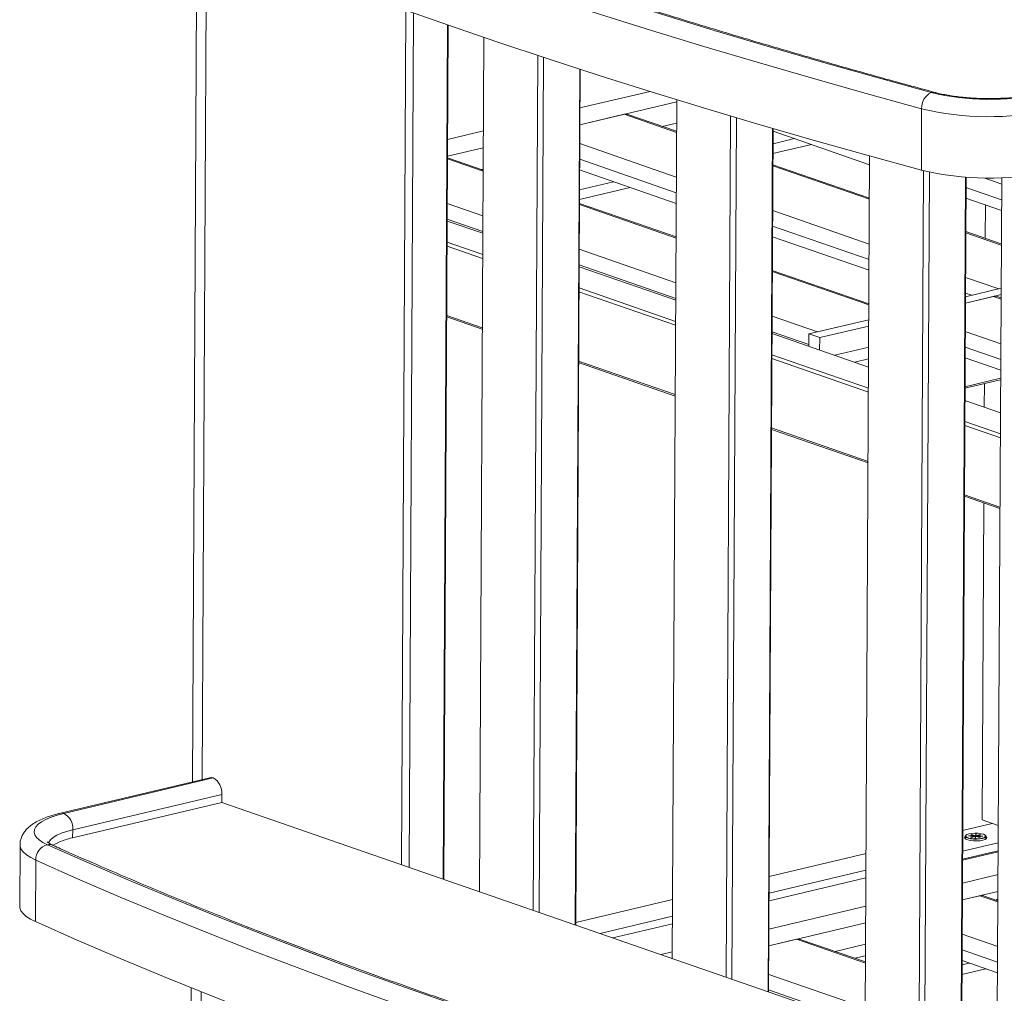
# Model space of a CAD drawing. Header units: millimetres. Extents: x 0 to 420, y 0 to 297.
# Tile 83 of 131: x 271 to 285, y 115 to 129. Entities that reach past the tile are written whole.
import ezdxf

# ---------------------------------------------------------------- set-up
doc = ezdxf.new("R2010")
doc.units = ezdxf.units.MM

msp = doc.modelspace()

# ---------------------------------------------------------------- linework, layer by layer
at = {"color": 7, "linetype": 'Continuous', "lineweight": 18}
for p, q in [((273.7, 130.294), (273.637, 118.082)), ((276.7, 129.159), (276.636, 116.894)), ((276.748, 116.855), (276.812, 129.119)), ((277.236, 116.685), (277.3, 128.948)), ((277.246, 116.682), (277.31, 128.945)), ((277.82, 128.77), (277.756, 116.505)), ((278.593, 128.511), (278.529, 116.238)), ((278.677, 128.483), (278.613, 116.208)), ((279.196, 128.314), (279.132, 116.028)), ((279.203, 128.312), (279.139, 116.026)), ((280.206, 127.995), (279.2, 127.756)), ((280.589, 127.845), (279.199, 127.515)), ((280.589, 127.876), (280.525, 115.546)), ((279.835, 127.666), (279.199, 127.515)), ((280.586, 127.421), (279.887, 127.664)), ((281.362, 127.643), (281.297, 115.278)), ((284.104, 127.745), (284.1, 126.864)), ((280.587, 127.538), (280.386, 127.491)), ((281.446, 127.618), (281.382, 115.248)), ((277.813, 127.427), (277.301, 127.305)), ((281.965, 127.465), (281.901, 115.069)), ((281.972, 127.463), (281.908, 115.066)), ((281.972, 127.422), (283.358, 126.942)), ((282.521, 127.232), (281.97, 127.101)), ((282.28, 127.316), (281.971, 127.242)), ((277.812, 127.186), (277.3, 127.064)), ((283.358, 127.068), (283.293, 114.586)), ((277.81, 126.865), (277.3, 127.041)), ((283.355, 126.461), (281.969, 126.942)), ((277.81, 126.879), (277.785, 126.873)), ((279.195, 126.866), (280.581, 126.385)), ((284.131, 126.856), (284.066, 114.318)), ((284.216, 126.836), (284.15, 114.289)), ((279.679, 126.698), (279.194, 126.583)), ((284.735, 126.764), (284.669, 114.109)), ((284.742, 126.764), (284.676, 114.106)), ((285.186, 113.93), (285.253, 126.756)), ((279.919, 126.615), (279.193, 126.442)), ((280.579, 125.905), (279.193, 126.385)), ((284.741, 126.463), (285.251, 126.286)), ((285.016, 125.886), (285.019, 126.366)), ((277.805, 125.957), (277.295, 126.133)), ((285.248, 125.805), (284.738, 125.982)), ((277.294, 125.83), (277.804, 125.653)), ((281.964, 125.906), (283.35, 125.426)), ((277.803, 125.597), (277.293, 125.774)), ((280.574, 124.997), (279.188, 125.477)), ((283.347, 124.945), (281.961, 125.425)), ((280.572, 124.637), (279.186, 125.118)), ((279.187, 125.174), (280.572, 124.693)), ((285.245, 125.167), (284.733, 125.046)), ((285.244, 125.077), (284.733, 124.955)), ((285.245, 125.167), (285.211, 125.159)), ((285.136, 125.051), (284.733, 124.955)), ((285.244, 125.029), (285.187, 125.049)), ((277.288, 124.778), (277.798, 124.601)), ((277.798, 124.581), (277.288, 124.757)), ((283.346, 124.716), (282.487, 124.512)), ((283.346, 124.716), (282.609, 124.541)), ((283.343, 124.037), (281.957, 124.517)), ((282.486, 124.334), (282.487, 124.512)), ((282.487, 124.512), (282.641, 124.459)), ((283.346, 124.626), (282.641, 124.459)), ((282.641, 124.459), (282.64, 124.28)), ((282.486, 124.359), (282.486, 124.334)), ((283.344, 124.32), (282.859, 124.205)), ((279.181, 124.122), (280.567, 123.641)), ((280.567, 123.621), (279.181, 124.101)), ((281.955, 124.214), (283.341, 123.734)), ((283.341, 123.678), (281.955, 124.158)), ((283.343, 124.154), (283.143, 124.106)), ((284.729, 124.17), (285.239, 123.993)), ((284.726, 123.755), (285.238, 123.877)), ((285.238, 123.853), (284.726, 123.732)), ((285.004, 123.461), (285.006, 123.798)), ((285.236, 123.381), (284.725, 123.558)), ((284.724, 123.254), (285.234, 123.077)), ((281.95, 123.162), (283.335, 122.682)), ((283.335, 122.661), (281.95, 123.141)), ((285.234, 123.021), (284.724, 123.198)), ((284.718, 122.202), (285.228, 122.025)), ((285.228, 122.005), (284.718, 122.182)), ((284.973, 117.535), (284.997, 122.085)), ((273.886, 118.141), (271.744, 117.632)), ((273.933, 118.138), (271.791, 117.629)), ((271.791, 117.629), (273.933, 118.138)), ((273.933, 118.138), (273.933, 118.138)), ((274.061, 117.901), (271.919, 117.393)), ((274.061, 117.787), (274.061, 117.901)), ((274.061, 117.787), (271.918, 117.278)), ((287.342, 113.182), (274.061, 117.787)), ((285.116, 117.485), (284.693, 117.385)), ((284.973, 117.535), (285.205, 117.455)), ((271.918, 117.278), (271.919, 117.393)), ((284.744, 117.317), (284.74, 117.313)), ((284.778, 117.306), (284.777, 117.305)), ((284.777, 117.305), (284.863, 117.303)), ((284.863, 117.305), (284.778, 117.306)), ((284.778, 117.305), (284.778, 117.306)), ((284.863, 117.303), (284.806, 117.289)), ((284.826, 117.325), (284.812, 117.321)), ((284.812, 117.321), (284.863, 117.305)), ((284.878, 117.308), (284.826, 117.325)), ((284.826, 117.317), (284.826, 117.325)), ((284.863, 117.305), (284.863, 117.296)), ((284.863, 117.296), (284.863, 117.303)), ((284.883, 117.333), (284.878, 117.308)), ((284.882, 117.314), (284.878, 117.289)), ((284.878, 117.289), (284.878, 117.308)), ((284.882, 117.308), (284.887, 117.333)), ((284.882, 117.314), (284.883, 117.333)), ((284.939, 117.323), (284.882, 117.308)), ((284.883, 117.314), (284.882, 117.314)), ((284.882, 117.308), (284.882, 117.298)), ((284.887, 117.333), (284.883, 117.333)), ((284.896, 117.304), (284.953, 117.319)), ((284.981, 117.302), (284.896, 117.304)), ((284.896, 117.303), (284.896, 117.304)), ((284.953, 117.319), (284.939, 117.323)), ((284.939, 117.315), (284.939, 117.323)), ((285.019, 117.312), (285.015, 117.315)), ((271.163, 117.177), (271.158, 116.296)), ((284.692, 117.084), (285.203, 117.205)), ((284.733, 117.301), (284.733, 117.266)), ((284.806, 117.289), (284.819, 117.284)), ((284.819, 117.284), (284.876, 117.299)), ((284.876, 117.299), (284.872, 117.274)), ((284.872, 117.274), (284.876, 117.274)), ((284.876, 117.28), (284.875, 117.274)), ((284.876, 117.274), (284.88, 117.299)), ((284.876, 117.299), (284.876, 117.28)), ((284.876, 117.28), (284.877, 117.28)), ((284.879, 117.289), (284.878, 117.289)), ((284.88, 117.299), (284.932, 117.282)), ((284.947, 117.286), (284.895, 117.303)), ((284.895, 117.303), (284.981, 117.301)), ((284.895, 117.303), (284.895, 117.294)), ((284.932, 117.282), (284.947, 117.286)), ((284.981, 117.301), (284.981, 117.302)), ((285.023, 117.258), (285.025, 117.265)), ((285.025, 117.265), (285.025, 117.299)), ((283.306, 117.052), (281.916, 116.722)), ((284.691, 116.969), (285.203, 117.09)), ((285.203, 117.078), (284.691, 116.957)), ((271.388, 116.956), (271.383, 116.075)), ((281.915, 116.481), (283.305, 116.811)), ((285.201, 116.749), (284.689, 116.628)), ((283.304, 116.704), (281.914, 116.374)), ((285.2, 116.508), (284.688, 116.387)), ((280.529, 116.393), (279.139, 116.063)), ((284.941, 116.447), (284.688, 116.387)), ((285.199, 116.373), (284.993, 116.445)), ((285.199, 116.402), (285.176, 116.381)), ((283.302, 116.298), (281.912, 115.968)), ((279.488, 115.905), (280.528, 116.152)), ((280.527, 116.045), (279.671, 115.842)), ((283.301, 116.057), (281.911, 115.728)), ((282.309, 115.822), (281.911, 115.728)), ((283.298, 115.495), (282.361, 115.82)), ((283.299, 115.751), (282.861, 115.647)), ((280.525, 115.639), (280.365, 115.601)), ((283.299, 115.585), (283.144, 115.549)), ((284.785, 115.479), (284.683, 115.455)), ((284.684, 115.514), (285.194, 115.337)), ((285.026, 115.396), (284.683, 115.314)), ((273.621, 115.124), (273.617, 114.243))]:
    msp.add_line(p, q, dxfattribs=at)
at = {"color": 8, "linetype": 'Continuous', "lineweight": 18}
for p, q in [((273.841, 130.237), (273.778, 118.115)), ((279.835, 127.666), (280.586, 127.405)), ((279.197, 127.244), (280.583, 126.763)), ((277.3, 127.026), (277.81, 126.849)), ((279.196, 127.019), (280.582, 126.539)), ((281.969, 126.926), (283.355, 126.446)), ((284.995, 126.753), (285.253, 126.664)), ((284.741, 126.616), (285.251, 126.439)), ((277.296, 126.383), (277.807, 126.206)), ((279.193, 126.369), (280.579, 125.889)), ((281.966, 126.284), (283.352, 125.803)), ((277.295, 126.159), (277.805, 125.982)), ((281.965, 126.059), (283.351, 125.579)), ((284.738, 125.966), (285.248, 125.789)), ((279.189, 125.727), (280.575, 125.247)), ((279.188, 125.502), (280.574, 125.022)), ((281.961, 125.409), (283.347, 124.929)), ((284.735, 125.324), (285.211, 125.159)), ((284.733, 125.099), (284.825, 125.067)), ((285.136, 125.051), (285.244, 125.013)), ((281.958, 124.767), (282.609, 124.541)), ((281.957, 124.543), (282.486, 124.359)), ((284.731, 124.548), (285.241, 124.371)), ((284.729, 124.323), (285.239, 124.146)), ((284.941, 116.447), (285.199, 116.358)), ((284.686, 115.892), (285.196, 115.715)), ((282.309, 115.822), (283.298, 115.479)), ((284.684, 115.667), (285.194, 115.491)), ((281.909, 115.317), (283.295, 114.837)), ((273.762, 115.067), (273.758, 114.207)), ((281.908, 115.093), (283.294, 114.612))]:
    msp.add_line(p, q, dxfattribs=at)
at = {"color": 7, "linetype": 'Continuous', "lineweight": 18, "flags": 128}
for points in [[(284.241, 127.979), (283.446, 128.197), (282.662, 128.419), (281.888, 128.643), (281.124, 128.871), (280.372, 129.102), (279.63, 129.335), (278.899, 129.572), (278.18, 129.811), (277.472, 130.053), (276.776, 130.298), (276.091, 130.545), (275.418, 130.795), (274.757, 131.048), (274.109, 131.303), (273.472, 131.561), (272.847, 131.821), (272.235, 132.084), (271.636, 132.348)], [(271.636, 132.348), (272.235, 132.083), (272.847, 131.821), (273.472, 131.561), (274.108, 131.303), (274.757, 131.048), (275.418, 130.795), (276.091, 130.545), (276.776, 130.297), (277.472, 130.053), (278.18, 129.811), (278.899, 129.571), (279.63, 129.335), (280.371, 129.101), (281.124, 128.871), (281.887, 128.643), (282.661, 128.419), (283.446, 128.197), (284.241, 127.978)], [(284.104, 127.745), (283.307, 127.964), (282.52, 128.187), (281.744, 128.412), (280.979, 128.64), (280.225, 128.871), (279.481, 129.105), (278.749, 129.342), (278.028, 129.582), (277.318, 129.825), (276.62, 130.07), (275.933, 130.318), (275.259, 130.569), (274.596, 130.822), (273.946, 131.078), (273.307, 131.337), (272.681, 131.597), (272.068, 131.861), (271.467, 132.126)], [(271.462, 131.245), (272.063, 130.98), (272.677, 130.716), (273.303, 130.456), (273.941, 130.197), (274.592, 129.941), (275.254, 129.688), (275.929, 129.437), (276.615, 129.189), (277.313, 128.944), (278.023, 128.701), (278.744, 128.461), (279.476, 128.224), (280.22, 127.99), (280.974, 127.759), (281.74, 127.531), (282.516, 127.305), (283.303, 127.083), (284.1, 126.864)], [(273.886, 118.141), (273.908, 118.143), (273.933, 118.138)], [(271.791, 117.629), (271.694, 117.603), (271.607, 117.575), (271.533, 117.543), (271.471, 117.509), (271.423, 117.474), (271.388, 117.437), (271.369, 117.399), (271.364, 117.361), (271.374, 117.322), (271.398, 117.284), (271.437, 117.247), (271.49, 117.212), (271.557, 117.178)], [(271.557, 117.178), (271.491, 117.212), (271.438, 117.248), (271.399, 117.284), (271.374, 117.322), (271.364, 117.361), (271.369, 117.399), (271.389, 117.437), (271.423, 117.474), (271.471, 117.509), (271.533, 117.543), (271.608, 117.574), (271.694, 117.603), (271.791, 117.629)], [(285.019, 117.312), (285.024, 117.304), (285.022, 117.29), (285.006, 117.278), (284.977, 117.268), (284.939, 117.261), (284.895, 117.258), (284.849, 117.259), (284.806, 117.264), (284.771, 117.272), (284.746, 117.283), (284.734, 117.296), (284.736, 117.309), (284.74, 117.313)], [(284.784, 117.334), (284.755, 117.324), (284.739, 117.311), (284.739, 117.298), (284.754, 117.285), (284.782, 117.274), (284.821, 117.267), (284.866, 117.263), (284.913, 117.264), (284.956, 117.269), (284.99, 117.278), (285.013, 117.289), (285.021, 117.303), (285.014, 117.316), (284.992, 117.328), (284.958, 117.337), (284.916, 117.343), (284.869, 117.344), (284.824, 117.342), (284.784, 117.334)], [(284.162, 112.808), (283.367, 113.027), (282.583, 113.249), (281.809, 113.473), (281.045, 113.701), (280.293, 113.932), (279.551, 114.165), (278.821, 114.402), (278.101, 114.641), (277.393, 114.883), (276.697, 115.128), (276.012, 115.375), (275.34, 115.625), (274.679, 115.878), (274.03, 116.133), (273.393, 116.391), (272.769, 116.651), (272.157, 116.913), (271.557, 117.178)], [(271.557, 117.178), (272.156, 116.913), (272.768, 116.651), (273.393, 116.391), (274.029, 116.133), (274.678, 115.878), (275.339, 115.625), (276.012, 115.375), (276.697, 115.127), (277.393, 114.883), (278.101, 114.641), (278.82, 114.401), (279.551, 114.165), (280.292, 113.931), (281.045, 113.701), (281.808, 113.473), (282.582, 113.249), (283.367, 113.027), (284.162, 112.808)], [(284.982, 117.243), (284.942, 117.236), (284.895, 117.233), (284.848, 117.234), (284.803, 117.239), (284.765, 117.247), (284.737, 117.258), (284.722, 117.271), (284.72, 117.285), (284.733, 117.298), (284.733, 117.298)], [(284.733, 117.266), (284.734, 117.262), (284.735, 117.26)], [(285.025, 117.297), (285.031, 117.293), (285.039, 117.279), (285.033, 117.266), (285.014, 117.253), (284.982, 117.243)], [(284.025, 112.575), (283.228, 112.794), (282.442, 113.017), (281.666, 113.242), (280.9, 113.47), (280.146, 113.701), (279.402, 113.935), (278.67, 114.172), (277.949, 114.412), (277.239, 114.655), (276.541, 114.9), (275.855, 115.148), (275.18, 115.399), (274.517, 115.652), (273.867, 115.908), (273.228, 116.167), (272.602, 116.427), (271.989, 116.691), (271.388, 116.956)], [(271.158, 116.296), (271.16, 116.272), (271.176, 116.23), (271.207, 116.19), (271.252, 116.15), (271.311, 116.112), (271.383, 116.075)], [(271.383, 116.075), (271.984, 115.81), (272.598, 115.546), (273.224, 115.286), (273.862, 115.027), (274.513, 114.771), (275.175, 114.518), (275.85, 114.267), (276.536, 114.019), (277.235, 113.774), (277.944, 113.531), (278.665, 113.291), (279.398, 113.054), (280.141, 112.82), (280.896, 112.589), (281.661, 112.361), (282.437, 112.135), (283.224, 111.913), (284.021, 111.694)]]:
    msp.add_lwpolyline(points, dxfattribs=at)
at = {"color": 8, "linetype": 'Continuous', "lineweight": 18, "flags": 128}
for points in [[(284.241, 127.979), (284.268, 127.983), (284.293, 127.98)], [(271.744, 117.632), (271.766, 117.634), (271.791, 117.629)], [(271.919, 117.393), (271.832, 117.37), (271.755, 117.343), (271.69, 117.314), (271.638, 117.283), (271.599, 117.251), (271.574, 117.217), (271.568, 117.204)], [(271.388, 116.956), (271.316, 116.993), (271.257, 117.031), (271.212, 117.071), (271.181, 117.111), (271.165, 117.153), (271.163, 117.177)]]:
    msp.add_lwpolyline(points, dxfattribs=at)
at = {"color": 7, "linetype": 'Continuous', "lineweight": 18}
for centre, radius, start, end in [((284.349, 127.758), 0.245, 116.1231, 183.0445), ((285.076, 131.473), 3.593, 256.5726, 282.1008), ((285.076, 131.477), 3.597, 256.5837, 282.0896), ((279.857, 127.578), 0.0908, 71.1914, 104.243), ((285.078, 131.813), 4.182, 256.54, 282.1334), ((285.073, 130.931), 4.182, 256.54, 282.1334), ((285.158, 124.963), 0.0908, 71.1924, 104.2419), ((273.811, 117.919), 0.251, 356.0152, 60.812), ((271.669, 117.41), 0.251, 356.0152, 60.812), ((271.614, 116.96), 0.226, 104.6601, 180.8524), ((272.087, 116.427), 0.868, 101.2334, 121.0018), ((284.964, 116.359), 0.0908, 71.1929, 104.2352), ((282.332, 115.734), 0.0908, 71.193, 104.2363)]:
    msp.add_arc(centre, radius, start, end, dxfattribs=at)
at = {"color": 8, "linetype": 'Continuous', "lineweight": 18}
msp.add_arc((271.583, 117.045), 0.136, 66.2342, 101.0156, dxfattribs=at)
at = {"color": 7, "linetype": 'Continuous', "lineweight": 18}
for points, knots in [([(284.293, 127.98), (284.165, 128.015), (283.793, 128.116), (283.185, 128.285), (282.472, 128.489), (281.767, 128.695), (281.071, 128.903), (280.385, 129.114), (279.708, 129.327), (279.04, 129.543), (278.382, 129.761), (277.733, 129.982), (277.094, 130.204), (276.464, 130.429), (275.845, 130.656), (275.235, 130.885), (274.636, 131.117), (274.047, 131.35), (273.468, 131.586), (272.899, 131.823), (272.351, 132.058), (271.959, 132.231), (271.752, 132.323), (271.717, 132.339)], [0, 0, 0, 0, 0.026779, 0.077634, 0.128487, 0.179339, 0.230189, 0.281036, 0.331881, 0.382724, 0.433565, 0.484402, 0.535238, 0.58607, 0.6369, 0.687726, 0.73855, 0.78937, 0.840187, 0.891, 0.94181, 0.989939, 1, 1, 1, 1]), ([(285.781, 127.963), (285.766, 127.96), (285.723, 127.95), (285.645, 127.935), (285.546, 127.92), (285.44, 127.908), (285.329, 127.899), (285.214, 127.893), (285.097, 127.891), (284.98, 127.892), (284.863, 127.896), (284.749, 127.904), (284.639, 127.915), (284.534, 127.93), (284.436, 127.947), (284.355, 127.964), (284.31, 127.975), (284.293, 127.98)], [0, 0, 0, 0, 0.037034, 0.105875, 0.175411, 0.245642, 0.316365, 0.387431, 0.458706, 0.530088, 0.601485, 0.672778, 0.743856, 0.814616, 0.884913, 0.954569, 1, 1, 1, 1]), ([(271.744, 117.632), (271.726, 117.628), (271.673, 117.615), (271.59, 117.59), (271.498, 117.557), (271.413, 117.517), (271.34, 117.474), (271.28, 117.426), (271.235, 117.378), (271.2, 117.326), (271.177, 117.271), (271.164, 117.221), (271.164, 117.189), (271.164, 117.177)], [0, 0, 0, 0, 0.057953, 0.171612, 0.287214, 0.406158, 0.529352, 0.632603, 0.723114, 0.804959, 0.881591, 0.955556, 1, 1, 1, 1]), ([(271.638, 117.169), (271.629, 117.173), (271.606, 117.184), (271.577, 117.201), (271.557, 117.215), (271.549, 117.223), (271.551, 117.222), (271.551, 117.222)], [0, 0, 0, 0, 0.157794, 0.426183, 0.684181, 0.930471, 1, 1, 1, 1]), ([(284.214, 112.81), (284.086, 112.845), (283.714, 112.946), (283.106, 113.115), (282.393, 113.319), (281.688, 113.525), (280.993, 113.733), (280.306, 113.944), (279.629, 114.157), (278.961, 114.373), (278.303, 114.591), (277.654, 114.812), (277.015, 115.034), (276.385, 115.259), (275.766, 115.486), (275.157, 115.715), (274.557, 115.947), (273.968, 116.18), (273.389, 116.416), (272.82, 116.653), (272.272, 116.888), (271.88, 117.061), (271.674, 117.153), (271.638, 117.169)], [0, 0, 0, 0, 0.026779, 0.077634, 0.128487, 0.179339, 0.230189, 0.281036, 0.331881, 0.382724, 0.433565, 0.484402, 0.535238, 0.58607, 0.6369, 0.687726, 0.73855, 0.78937, 0.840187, 0.891, 0.94181, 0.989939, 1, 1, 1, 1])]:
    msp.add_open_spline(points, degree=3, knots=knots, dxfattribs=at)

doc.saveas('drawing.dxf')
